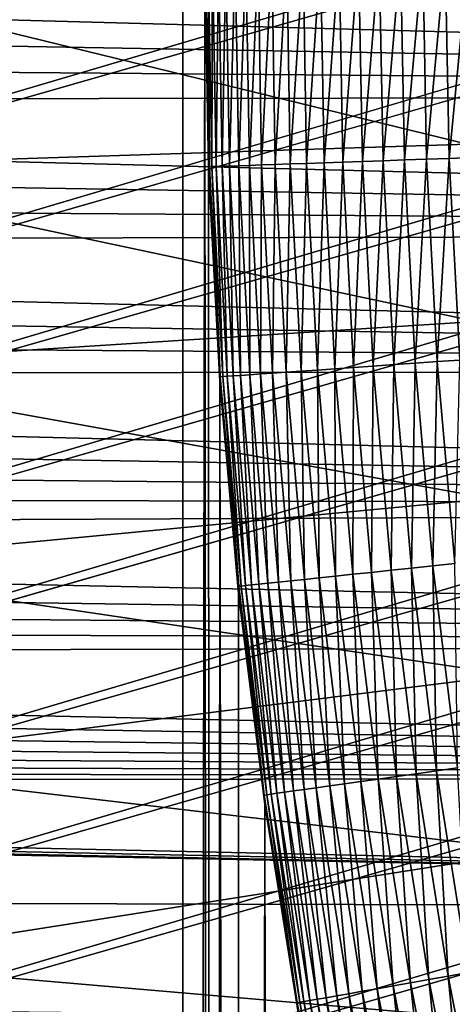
# Model space of a CAD drawing. Header units: millimetres. Extents: x -50 to 50, y -50 to 50.
# Tile 187 of 256: x -9.3 to -8.6, y -1.6 to -0.1. Entities that reach past the tile are written whole.
import ezdxf

# ---------------------------------------------------------------- set-up
doc = ezdxf.new("R2010")
doc.units = ezdxf.units.MM
doc.header["$LTSCALE"] = 65.185185
for name, color, linetype in [('1', 7, 'CONTINUOUS'), ('2', 7, 'CONTINUOUS'), ('24', 7, 'CONTINUOUS'), ('36', 7, 'CONTINUOUS'), ('5', 7, 'CONTINUOUS'), ('89', 7, 'CONTINUOUS')]:
    doc.layers.add(name, color=color, linetype=linetype)

msp = doc.modelspace()

# ---------------------------------------------------------------- linework, layer by layer
at = {"layer": '1', "color": 7, "linetype": 'Continuous', "true_color": 0xf5f5f5}
for points in [[(-12.75, 0), (-5.1859, -0.2065), (-12.7521, -0.0728), (-12.75, 0)], [(-5.19, 0), (-5.1859, -0.2065), (-12.75, 0), (-5.19, 0)], [(-12.7521, -0.0728), (-5.1859, -0.2065), (-12.7585, -0.1451), (-12.7521, -0.0728)], [(-12.7585, -0.1451), (-5.1859, -0.2065), (-12.769, -0.2171), (-12.7585, -0.1451)], [(-12.769, -0.2171), (-5.1736, -0.4124), (-12.7837, -0.2882), (-12.769, -0.2171)], [(-5.1859, -0.2065), (-5.1736, -0.4124), (-12.769, -0.2171), (-5.1859, -0.2065)], [(-12.7837, -0.2882), (-5.1736, -0.4124), (-12.8025, -0.3585), (-12.7837, -0.2882)], [(-12.8025, -0.3585), (-5.1736, -0.4124), (-12.8254, -0.4275), (-12.8025, -0.3585)], [(-5.1736, -0.4124), (-5.1531, -0.6178), (-12.8254, -0.4275), (-5.1736, -0.4124)], [(-12.8254, -0.4275), (-5.1531, -0.6178), (-12.8522, -0.4951), (-12.8254, -0.4275)], [(-12.8522, -0.4951), (-5.1531, -0.6178), (-12.883, -0.561), (-12.8522, -0.4951)], [(-12.883, -0.561), (-5.1531, -0.6178), (-12.9175, -0.625), (-12.883, -0.561)], [(-12.9175, -0.625), (-5.1245, -0.8222), (-12.9556, -0.6869), (-12.9175, -0.625)], [(-5.1531, -0.6178), (-5.1245, -0.8222), (-12.9175, -0.625), (-5.1531, -0.6178)], [(-12.9556, -0.6869), (-5.1245, -0.8222), (-12.9973, -0.7464), (-12.9556, -0.6869)], [(-12.9973, -0.7464), (-5.1245, -0.8222), (-13.0425, -0.8035), (-12.9973, -0.7464)], [(-13.0425, -0.8035), (-5.1245, -0.8222), (-13.0908, -0.8578), (-13.0425, -0.8035)], [(-5.1245, -0.8222), (-5.0877, -1.0253), (-13.0908, -0.8578), (-5.1245, -0.8222)], [(-13.0908, -0.8578), (-5.0877, -1.0253), (-13.1422, -0.9092), (-13.0908, -0.8578)], [(-13.1422, -0.9092), (-5.0877, -1.0253), (-13.1965, -0.9575), (-13.1422, -0.9092)], [(-13.1965, -0.9575), (-5.0877, -1.0253), (-13.2536, -1.0027), (-13.1965, -0.9575)], [(-13.2536, -1.0027), (-5.0877, -1.0253), (-13.3131, -1.0444), (-13.2536, -1.0027)], [(-5.0877, -1.0253), (-5.0429, -1.2268), (-13.3131, -1.0444), (-5.0877, -1.0253)], [(-13.3131, -1.0444), (-5.0429, -1.2268), (-13.375, -1.0825), (-13.3131, -1.0444)], [(-13.375, -1.0825), (-5.0429, -1.2268), (-13.439, -1.117), (-13.375, -1.0825)], [(-13.439, -1.117), (-5.0429, -1.2268), (-13.5049, -1.1478), (-13.439, -1.117)], [(-13.5049, -1.1478), (-5.0429, -1.2268), (-13.5725, -1.1746), (-13.5049, -1.1478)], [(-13.5725, -1.1746), (-5.0429, -1.2268), (-13.6415, -1.1975), (-13.5725, -1.1746)], [(-13.6415, -1.1975), (-5.0429, -1.2268), (-13.7118, -1.2163), (-13.6415, -1.1975)], [(-13.7118, -1.2163), (-5.0429, -1.2268), (-13.7829, -1.231), (-13.7118, -1.2163)], [(-13.7829, -1.231), (-4.9902, -1.4263), (-13.8549, -1.2415), (-13.7829, -1.231)], [(-5.0429, -1.2268), (-4.9902, -1.4263), (-13.7829, -1.231), (-5.0429, -1.2268)], [(-13.9273, -1.2479), (-4.9902, -1.4263), (-14, -1.25), (-13.9273, -1.2479)], [(-13.8549, -1.2415), (-4.9902, -1.4263), (-13.9273, -1.2479), (-13.8549, -1.2415)], [(-4.9902, -1.4263), (-29.2184, -1.3603), (-14, -1.25), (-4.9902, -1.4263)], [(-4.8611, -1.8183), (-29.2184, -1.3603), (-4.9295, -1.6236), (-4.8611, -1.8183)], [(-4.7849, -2.0101), (-29.2184, -1.3603), (-4.8611, -1.8183), (-4.7849, -2.0101)], [(-29.1788, -2.0398), (-29.2184, -1.3603), (-4.7849, -2.0101), (-29.1788, -2.0398)], [(-4.9295, -1.6236), (-29.2184, -1.3603), (-4.9902, -1.4263), (-4.9295, -1.6236)]]:
    msp.add_3dface(points, dxfattribs=at)
at = {"layer": '2', "color": 7, "linetype": 'Continuous', "true_color": 0xf5f5f5}
for points in [[(-9.0309, 27.8209, 4.3), (-9.6705, 27.6051, 4.3), (-9.0342, -21.9753, 4.3), (-9.0309, 27.8209, 4.3)], [(-9.0309, 27.8209, 4.3), (-9.0342, -21.9753, 4.3), (-9, 0, 4.3), (-9.0309, 27.8209, 4.3)], [(-9.2239, -21.4876, 4.3), (-9.6705, 27.6051, 4.3), (-9.3011, -21.3311, 4.3), (-9.2239, -21.4876, 4.3)], [(-9.1536, -21.6474, 4.3), (-9.6705, 27.6051, 4.3), (-9.2239, -21.4876, 4.3), (-9.1536, -21.6474, 4.3)], [(-9.0903, -21.81, 4.3), (-9.6705, 27.6051, 4.3), (-9.1536, -21.6474, 4.3), (-9.0903, -21.81, 4.3)], [(-9.0342, -21.9753, 4.3), (-9.6705, 27.6051, 4.3), (-9.0903, -21.81, 4.3), (-9.0342, -21.9753, 4.3)], [(-8.9854, -22.1428, 4.3), (-9, 0, 4.3), (-9.0342, -21.9753, 4.3), (-8.9854, -22.1428, 4.3)], [(-8.9944, -0.3178, 4.3), (-9, 0, 4.3), (-8.9854, -22.1428, 4.3), (-8.9944, -0.3178, 4.3)], [(-8.9776, -0.6348, 4.3), (-8.9944, -0.3178, 4.3), (-8.9854, -22.1428, 4.3), (-8.9776, -0.6348, 4.3)], [(-8.9439, -22.3123, 4.3), (-8.9776, -0.6348, 4.3), (-8.9854, -22.1428, 4.3), (-8.9439, -22.3123, 4.3)], [(-8.9496, -0.9513, 4.3), (-8.9776, -0.6348, 4.3), (-8.9439, -22.3123, 4.3), (-8.9496, -0.9513, 4.3)], [(-8.9104, -1.2665, 4.3), (-8.9496, -0.9513, 4.3), (-8.9439, -22.3123, 4.3), (-8.9104, -1.2665, 4.3)], [(-8.9099, -22.4835, 4.3), (-8.9104, -1.2665, 4.3), (-8.9439, -22.3123, 4.3), (-8.9099, -22.4835, 4.3)], [(-8.8602, -1.5802, 4.3), (-8.9104, -1.2665, 4.3), (-8.8643, -22.8295, 4.3), (-8.8602, -1.5802, 4.3)], [(-8.8643, -22.8295, 4.3), (-8.9104, -1.2665, 4.3), (-8.8833, -22.656, 4.3), (-8.8643, -22.8295, 4.3)], [(-8.8833, -22.656, 4.3), (-8.9104, -1.2665, 4.3), (-8.9099, -22.4835, 4.3), (-8.8833, -22.656, 4.3)]]:
    msp.add_3dface(points, dxfattribs=at)
at = {"layer": '24', "color": 7, "linetype": 'Continuous', "true_color": 0xf5f5f5}
for points in [[(-9, 0, 10.2), (-8.9944, -0.3176, 10.2), (-8.9987, 0, 10.2357), (-9, 0, 10.2)], [(-8.9932, -0.3141, 10.2357), (-8.9949, 0, 10.2712), (-8.9987, 0, 10.2357), (-8.9932, -0.3141, 10.2357)], [(-8.9944, -0.3176, 10.2), (-8.9932, -0.3141, 10.2357), (-8.9987, 0, 10.2357), (-8.9944, -0.3176, 10.2)], [(-8.9894, -0.3139, 10.2712), (-8.9949, 0, 10.2712), (-8.9932, -0.3141, 10.2357), (-8.9894, -0.3139, 10.2712)], [(-8.9894, -0.3139, 10.2712), (-8.9886, 0, 10.3064), (-8.9949, 0, 10.2712), (-8.9894, -0.3139, 10.2712)], [(-8.9831, -0.3137, 10.3064), (-8.9886, 0, 10.3064), (-8.9894, -0.3139, 10.2712), (-8.9831, -0.3137, 10.3064)], [(-8.9831, -0.3137, 10.3064), (-8.9797, 0, 10.341), (-8.9886, 0, 10.3064), (-8.9831, -0.3137, 10.3064)], [(-8.9742, -0.3134, 10.341), (-8.9797, 0, 10.341), (-8.9831, -0.3137, 10.3064), (-8.9742, -0.3134, 10.341)], [(-8.9742, -0.3134, 10.341), (-8.9684, 0, 10.3749), (-8.9797, 0, 10.341), (-8.9742, -0.3134, 10.341)], [(-8.963, -0.313, 10.3749), (-8.9684, 0, 10.3749), (-8.9742, -0.3134, 10.341), (-8.963, -0.313, 10.3749)], [(-8.963, -0.313, 10.3749), (-8.9547, 0, 10.4079), (-8.9684, 0, 10.3749), (-8.963, -0.313, 10.3749)], [(-8.9493, -0.3125, 10.4079), (-8.9547, 0, 10.4079), (-8.963, -0.313, 10.3749), (-8.9493, -0.3125, 10.4079)], [(-8.9493, -0.3125, 10.4079), (-8.9387, 0, 10.4398), (-8.9547, 0, 10.4079), (-8.9493, -0.3125, 10.4079)], [(-8.9333, -0.312, 10.4398), (-8.9387, 0, 10.4398), (-8.9493, -0.3125, 10.4079), (-8.9333, -0.312, 10.4398)], [(-8.9333, -0.312, 10.4398), (-8.9205, 0, 10.4705), (-8.9387, 0, 10.4398), (-8.9333, -0.312, 10.4398)], [(-8.9151, -0.3113, 10.4705), (-8.9205, 0, 10.4705), (-8.9333, -0.312, 10.4398), (-8.9151, -0.3113, 10.4705)], [(-8.9151, -0.3113, 10.4705), (-8.9001, 0, 10.4999), (-8.9205, 0, 10.4705), (-8.9151, -0.3113, 10.4705)], [(-8.8947, -0.3106, 10.4999), (-8.9001, 0, 10.4999), (-8.9151, -0.3113, 10.4705), (-8.8947, -0.3106, 10.4999)], [(-8.8947, -0.3106, 10.4999), (-8.8777, 0, 10.5277), (-8.9001, 0, 10.4999), (-8.8947, -0.3106, 10.4999)], [(-8.8723, -0.3098, 10.5277), (-8.8777, 0, 10.5277), (-8.8947, -0.3106, 10.4999), (-8.8723, -0.3098, 10.5277)], [(-8.8723, -0.3098, 10.5277), (-8.8533, 0, 10.5538), (-8.8777, 0, 10.5277), (-8.8723, -0.3098, 10.5277)], [(-8.8479, -0.309, 10.5538), (-8.8533, 0, 10.5538), (-8.8723, -0.3098, 10.5277), (-8.8479, -0.309, 10.5538)], [(-8.8533, 0, 10.5538), (-8.8479, -0.309, 10.5538), (-8.8274, 0, 10.5779), (-8.8533, 0, 10.5538)], [(-8.8218, -0.3081, 10.5781), (-8.8274, 0, 10.5779), (-8.8479, -0.309, 10.5538), (-8.8218, -0.3081, 10.5781)], [(-8.8274, 0, 10.5779), (-8.8218, -0.3081, 10.5781), (-8.7996, 0, 10.6003), (-8.8274, 0, 10.5779)], [(-8.7939, -0.3071, 10.6005), (-8.7996, 0, 10.6003), (-8.8218, -0.3081, 10.5781), (-8.7939, -0.3071, 10.6005)], [(-8.7996, 0, 10.6003), (-8.7939, -0.3071, 10.6005), (-8.7703, 0, 10.6206), (-8.7996, 0, 10.6003)], [(-8.7646, -0.3061, 10.6209), (-8.7703, 0, 10.6206), (-8.7939, -0.3071, 10.6005), (-8.7646, -0.3061, 10.6209)], [(-8.7703, 0, 10.6206), (-8.7646, -0.3061, 10.6209), (-8.7396, 0, 10.6388), (-8.7703, 0, 10.6206)], [(-8.7339, -0.305, 10.6391), (-8.7396, 0, 10.6388), (-8.7646, -0.3061, 10.6209), (-8.7339, -0.305, 10.6391)], [(-8.7396, 0, 10.6388), (-8.7339, -0.305, 10.6391), (-8.7077, 0, 10.6548), (-8.7396, 0, 10.6388)], [(-8.7019, -0.3039, 10.655), (-8.7077, 0, 10.6548), (-8.7339, -0.305, 10.6391), (-8.7019, -0.3039, 10.655)], [(-8.7077, 0, 10.6548), (-8.7019, -0.3039, 10.655), (-8.6747, 0, 10.6685), (-8.7077, 0, 10.6548)], [(-8.6689, -0.3027, 10.6687), (-8.6747, 0, 10.6685), (-8.7019, -0.3039, 10.655), (-8.6689, -0.3027, 10.6687)], [(-8.6747, 0, 10.6685), (-8.6689, -0.3027, 10.6687), (-8.6409, 0, 10.6797), (-8.6747, 0, 10.6685)], [(-8.635, -0.3015, 10.6799), (-8.6409, 0, 10.6797), (-8.6689, -0.3027, 10.6687), (-8.635, -0.3015, 10.6799)], [(-8.6409, 0, 10.6797), (-8.635, -0.3015, 10.6799), (-8.6063, 0, 10.6886), (-8.6409, 0, 10.6797)], [(-8.6004, -0.3003, 10.6887), (-8.6063, 0, 10.6886), (-8.635, -0.3015, 10.6799), (-8.6004, -0.3003, 10.6887)], [(-8.8317, -0.6176, 10.5538), (-8.8218, -0.3081, 10.5781), (-8.8479, -0.309, 10.5538), (-8.8317, -0.6176, 10.5538)], [(-8.8056, -0.6157, 10.5781), (-8.8218, -0.3081, 10.5781), (-8.8317, -0.6176, 10.5538), (-8.8056, -0.6157, 10.5781)], [(-8.8056, -0.6157, 10.5781), (-8.7939, -0.3071, 10.6005), (-8.8218, -0.3081, 10.5781), (-8.8056, -0.6157, 10.5781)], [(-8.7779, -0.6138, 10.6005), (-8.7939, -0.3071, 10.6005), (-8.8056, -0.6157, 10.5781), (-8.7779, -0.6138, 10.6005)], [(-8.7779, -0.6138, 10.6005), (-8.7646, -0.3061, 10.6209), (-8.7939, -0.3071, 10.6005), (-8.7779, -0.6138, 10.6005)], [(-8.7486, -0.6118, 10.6209), (-8.7646, -0.3061, 10.6209), (-8.7779, -0.6138, 10.6005), (-8.7486, -0.6118, 10.6209)], [(-8.7486, -0.6118, 10.6209), (-8.7339, -0.305, 10.6391), (-8.7646, -0.3061, 10.6209), (-8.7486, -0.6118, 10.6209)], [(-8.7179, -0.6096, 10.6391), (-8.7339, -0.305, 10.6391), (-8.7486, -0.6118, 10.6209), (-8.7179, -0.6096, 10.6391)], [(-8.7179, -0.6096, 10.6391), (-8.7019, -0.3039, 10.655), (-8.7339, -0.305, 10.6391), (-8.7179, -0.6096, 10.6391)], [(-8.686, -0.6074, 10.655), (-8.7019, -0.3039, 10.655), (-8.7179, -0.6096, 10.6391), (-8.686, -0.6074, 10.655)], [(-8.686, -0.6074, 10.655), (-8.6689, -0.3027, 10.6687), (-8.7019, -0.3039, 10.655), (-8.686, -0.6074, 10.655)], [(-8.6531, -0.6051, 10.6687), (-8.6689, -0.3027, 10.6687), (-8.686, -0.6074, 10.655), (-8.6531, -0.6051, 10.6687)], [(-8.6531, -0.6051, 10.6687), (-8.635, -0.3015, 10.6799), (-8.6689, -0.3027, 10.6687), (-8.6531, -0.6051, 10.6687)], [(-8.6192, -0.6027, 10.6799), (-8.635, -0.3015, 10.6799), (-8.6531, -0.6051, 10.6687), (-8.6192, -0.6027, 10.6799)], [(-8.6192, -0.6027, 10.6799), (-8.6004, -0.3003, 10.6887), (-8.635, -0.3015, 10.6799), (-8.6192, -0.6027, 10.6799)], [(-8.9944, -0.3176, 10.2), (-8.9768, -0.6277, 10.2357), (-8.9932, -0.3141, 10.2357), (-8.9944, -0.3176, 10.2)], [(-8.9944, -0.3176, 10.2), (-8.9776, -0.6349, 10.2), (-8.9768, -0.6277, 10.2357), (-8.9944, -0.3176, 10.2)], [(-8.9768, -0.6277, 10.2357), (-8.9894, -0.3139, 10.2712), (-8.9932, -0.3141, 10.2357), (-8.9768, -0.6277, 10.2357)], [(-8.973, -0.6275, 10.2712), (-8.9831, -0.3137, 10.3064), (-8.9894, -0.3139, 10.2712), (-8.973, -0.6275, 10.2712)], [(-8.973, -0.6275, 10.2712), (-8.9894, -0.3139, 10.2712), (-8.9768, -0.6277, 10.2357), (-8.973, -0.6275, 10.2712)], [(-8.9667, -0.627, 10.3064), (-8.9742, -0.3134, 10.341), (-8.9831, -0.3137, 10.3064), (-8.9667, -0.627, 10.3064)], [(-8.9667, -0.627, 10.3064), (-8.9831, -0.3137, 10.3064), (-8.973, -0.6275, 10.2712), (-8.9667, -0.627, 10.3064)], [(-8.9578, -0.6264, 10.341), (-8.963, -0.313, 10.3749), (-8.9742, -0.3134, 10.341), (-8.9578, -0.6264, 10.341)], [(-8.9578, -0.6264, 10.341), (-8.9742, -0.3134, 10.341), (-8.9667, -0.627, 10.3064), (-8.9578, -0.6264, 10.341)], [(-8.9466, -0.6256, 10.3749), (-8.9493, -0.3125, 10.4079), (-8.963, -0.313, 10.3749), (-8.9466, -0.6256, 10.3749)], [(-8.9466, -0.6256, 10.3749), (-8.963, -0.313, 10.3749), (-8.9578, -0.6264, 10.341), (-8.9466, -0.6256, 10.3749)], [(-8.9329, -0.6247, 10.4079), (-8.9333, -0.312, 10.4398), (-8.9493, -0.3125, 10.4079), (-8.9329, -0.6247, 10.4079)], [(-8.9329, -0.6247, 10.4079), (-8.9493, -0.3125, 10.4079), (-8.9466, -0.6256, 10.3749), (-8.9329, -0.6247, 10.4079)], [(-8.917, -0.6235, 10.4398), (-8.9151, -0.3113, 10.4705), (-8.9333, -0.312, 10.4398), (-8.917, -0.6235, 10.4398)], [(-8.917, -0.6235, 10.4398), (-8.9333, -0.312, 10.4398), (-8.9329, -0.6247, 10.4079), (-8.917, -0.6235, 10.4398)], [(-8.8988, -0.6223, 10.4705), (-8.9151, -0.3113, 10.4705), (-8.917, -0.6235, 10.4398), (-8.8988, -0.6223, 10.4705)], [(-8.8988, -0.6223, 10.4705), (-8.8947, -0.3106, 10.4999), (-8.9151, -0.3113, 10.4705), (-8.8988, -0.6223, 10.4705)], [(-8.8784, -0.6208, 10.4999), (-8.8947, -0.3106, 10.4999), (-8.8988, -0.6223, 10.4705), (-8.8784, -0.6208, 10.4999)], [(-8.8784, -0.6208, 10.4999), (-8.8723, -0.3098, 10.5277), (-8.8947, -0.3106, 10.4999), (-8.8784, -0.6208, 10.4999)], [(-8.856, -0.6193, 10.5277), (-8.8723, -0.3098, 10.5277), (-8.8784, -0.6208, 10.4999), (-8.856, -0.6193, 10.5277)], [(-8.856, -0.6193, 10.5277), (-8.8479, -0.309, 10.5538), (-8.8723, -0.3098, 10.5277), (-8.856, -0.6193, 10.5277)], [(-8.8317, -0.6176, 10.5538), (-8.8479, -0.309, 10.5538), (-8.856, -0.6193, 10.5277), (-8.8317, -0.6176, 10.5538)], [(-8.6267, -0.9067, 10.6687), (-8.6192, -0.6027, 10.6799), (-8.6531, -0.6051, 10.6687), (-8.6267, -0.9067, 10.6687)], [(-8.829, -0.928, 10.5277), (-8.8317, -0.6176, 10.5538), (-8.856, -0.6193, 10.5277), (-8.829, -0.928, 10.5277)], [(-8.8048, -0.9254, 10.5538), (-8.8056, -0.6157, 10.5781), (-8.8317, -0.6176, 10.5538), (-8.8048, -0.9254, 10.5538)], [(-8.8048, -0.9254, 10.5538), (-8.8317, -0.6176, 10.5538), (-8.829, -0.928, 10.5277), (-8.8048, -0.9254, 10.5538)], [(-8.7788, -0.9227, 10.5781), (-8.7779, -0.6138, 10.6005), (-8.8056, -0.6157, 10.5781), (-8.7788, -0.9227, 10.5781)], [(-8.7788, -0.9227, 10.5781), (-8.8056, -0.6157, 10.5781), (-8.8048, -0.9254, 10.5538), (-8.7788, -0.9227, 10.5781)], [(-8.7511, -0.9198, 10.6005), (-8.7779, -0.6138, 10.6005), (-8.7788, -0.9227, 10.5781), (-8.7511, -0.9198, 10.6005)], [(-8.7511, -0.9198, 10.6005), (-8.7486, -0.6118, 10.6209), (-8.7779, -0.6138, 10.6005), (-8.7511, -0.9198, 10.6005)], [(-8.7219, -0.9167, 10.6209), (-8.7486, -0.6118, 10.6209), (-8.7511, -0.9198, 10.6005), (-8.7219, -0.9167, 10.6209)], [(-8.7219, -0.9167, 10.6209), (-8.7179, -0.6096, 10.6391), (-8.7486, -0.6118, 10.6209), (-8.7219, -0.9167, 10.6209)], [(-8.6913, -0.9135, 10.6391), (-8.7179, -0.6096, 10.6391), (-8.7219, -0.9167, 10.6209), (-8.6913, -0.9135, 10.6391)], [(-8.6913, -0.9135, 10.6391), (-8.686, -0.6074, 10.655), (-8.7179, -0.6096, 10.6391), (-8.6913, -0.9135, 10.6391)], [(-8.6595, -0.9102, 10.655), (-8.686, -0.6074, 10.655), (-8.6913, -0.9135, 10.6391), (-8.6595, -0.9102, 10.655)], [(-8.6595, -0.9102, 10.655), (-8.6531, -0.6051, 10.6687), (-8.686, -0.6074, 10.655), (-8.6595, -0.9102, 10.655)], [(-8.6267, -0.9067, 10.6687), (-8.6531, -0.6051, 10.6687), (-8.6595, -0.9102, 10.655), (-8.6267, -0.9067, 10.6687)], [(-8.9776, -0.6349, 10.2), (-8.9494, -0.9406, 10.2357), (-8.9768, -0.6277, 10.2357), (-8.9776, -0.6349, 10.2)], [(-8.9494, -0.9406, 10.2357), (-8.973, -0.6275, 10.2712), (-8.9768, -0.6277, 10.2357), (-8.9494, -0.9406, 10.2357)], [(-8.9456, -0.9402, 10.2712), (-8.9667, -0.627, 10.3064), (-8.973, -0.6275, 10.2712), (-8.9456, -0.9402, 10.2712)], [(-8.9456, -0.9402, 10.2712), (-8.973, -0.6275, 10.2712), (-8.9494, -0.9406, 10.2357), (-8.9456, -0.9402, 10.2712)], [(-8.9393, -0.9396, 10.3064), (-8.9578, -0.6264, 10.341), (-8.9667, -0.627, 10.3064), (-8.9393, -0.9396, 10.3064)], [(-8.9393, -0.9396, 10.3064), (-8.9667, -0.627, 10.3064), (-8.9456, -0.9402, 10.2712), (-8.9393, -0.9396, 10.3064)], [(-8.9305, -0.9386, 10.341), (-8.9466, -0.6256, 10.3749), (-8.9578, -0.6264, 10.341), (-8.9305, -0.9386, 10.341)], [(-8.9305, -0.9386, 10.341), (-8.9578, -0.6264, 10.341), (-8.9393, -0.9396, 10.3064), (-8.9305, -0.9386, 10.341)], [(-8.9193, -0.9375, 10.3749), (-8.9329, -0.6247, 10.4079), (-8.9466, -0.6256, 10.3749), (-8.9193, -0.9375, 10.3749)], [(-8.9193, -0.9375, 10.3749), (-8.9466, -0.6256, 10.3749), (-8.9305, -0.9386, 10.341), (-8.9193, -0.9375, 10.3749)], [(-8.9057, -0.936, 10.4079), (-8.917, -0.6235, 10.4398), (-8.9329, -0.6247, 10.4079), (-8.9057, -0.936, 10.4079)], [(-8.9057, -0.936, 10.4079), (-8.9329, -0.6247, 10.4079), (-8.9193, -0.9375, 10.3749), (-8.9057, -0.936, 10.4079)], [(-8.8898, -0.9344, 10.4398), (-8.8988, -0.6223, 10.4705), (-8.917, -0.6235, 10.4398), (-8.8898, -0.9344, 10.4398)], [(-8.8898, -0.9344, 10.4398), (-8.917, -0.6235, 10.4398), (-8.9057, -0.936, 10.4079), (-8.8898, -0.9344, 10.4398)], [(-8.8716, -0.9324, 10.4705), (-8.8784, -0.6208, 10.4999), (-8.8988, -0.6223, 10.4705), (-8.8716, -0.9324, 10.4705)], [(-8.8716, -0.9324, 10.4705), (-8.8988, -0.6223, 10.4705), (-8.8898, -0.9344, 10.4398), (-8.8716, -0.9324, 10.4705)], [(-8.8513, -0.9303, 10.4999), (-8.856, -0.6193, 10.5277), (-8.8784, -0.6208, 10.4999), (-8.8513, -0.9303, 10.4999)], [(-8.8513, -0.9303, 10.4999), (-8.8784, -0.6208, 10.4999), (-8.8716, -0.9324, 10.4705), (-8.8513, -0.9303, 10.4999)], [(-8.829, -0.928, 10.5277), (-8.856, -0.6193, 10.5277), (-8.8513, -0.9303, 10.4999), (-8.829, -0.928, 10.5277)], [(-8.9776, -0.6349, 10.2), (-8.9496, -0.9513, 10.2), (-8.9494, -0.9406, 10.2357), (-8.9776, -0.6349, 10.2)], [(-8.6541, -1.2163, 10.6391), (-8.6595, -0.9102, 10.655), (-8.6913, -0.9135, 10.6391), (-8.6541, -1.2163, 10.6391)], [(-8.6225, -1.2118, 10.655), (-8.6267, -0.9067, 10.6687), (-8.6595, -0.9102, 10.655), (-8.6225, -1.2118, 10.655)], [(-8.6225, -1.2118, 10.655), (-8.6595, -0.9102, 10.655), (-8.6541, -1.2163, 10.6391), (-8.6225, -1.2118, 10.655)], [(-8.7913, -1.2355, 10.5277), (-8.8048, -0.9254, 10.5538), (-8.829, -0.928, 10.5277), (-8.7913, -1.2355, 10.5277)], [(-8.7671, -1.2321, 10.5538), (-8.7788, -0.9227, 10.5781), (-8.8048, -0.9254, 10.5538), (-8.7671, -1.2321, 10.5538)], [(-8.7671, -1.2321, 10.5538), (-8.8048, -0.9254, 10.5538), (-8.7913, -1.2355, 10.5277), (-8.7671, -1.2321, 10.5538)], [(-8.7412, -1.2285, 10.5781), (-8.7511, -0.9198, 10.6005), (-8.7788, -0.9227, 10.5781), (-8.7412, -1.2285, 10.5781)], [(-8.7412, -1.2285, 10.5781), (-8.7788, -0.9227, 10.5781), (-8.7671, -1.2321, 10.5538), (-8.7412, -1.2285, 10.5781)], [(-8.7137, -1.2246, 10.6005), (-8.7219, -0.9167, 10.6209), (-8.7511, -0.9198, 10.6005), (-8.7137, -1.2246, 10.6005)], [(-8.7137, -1.2246, 10.6005), (-8.7511, -0.9198, 10.6005), (-8.7412, -1.2285, 10.5781), (-8.7137, -1.2246, 10.6005)], [(-8.6846, -1.2205, 10.6209), (-8.6913, -0.9135, 10.6391), (-8.7219, -0.9167, 10.6209), (-8.6846, -1.2205, 10.6209)], [(-8.6846, -1.2205, 10.6209), (-8.7219, -0.9167, 10.6209), (-8.7137, -1.2246, 10.6005), (-8.6846, -1.2205, 10.6209)], [(-8.6541, -1.2163, 10.6391), (-8.6913, -0.9135, 10.6391), (-8.6846, -1.2205, 10.6209), (-8.6541, -1.2163, 10.6391)], [(-8.9496, -0.9513, 10.2), (-8.9112, -1.2524, 10.2357), (-8.9494, -0.9406, 10.2357), (-8.9496, -0.9513, 10.2)], [(-8.9112, -1.2524, 10.2357), (-8.9456, -0.9402, 10.2712), (-8.9494, -0.9406, 10.2357), (-8.9112, -1.2524, 10.2357)], [(-8.9074, -1.2518, 10.2712), (-8.9393, -0.9396, 10.3064), (-8.9456, -0.9402, 10.2712), (-8.9074, -1.2518, 10.2712)], [(-8.9074, -1.2518, 10.2712), (-8.9456, -0.9402, 10.2712), (-8.9112, -1.2524, 10.2357), (-8.9074, -1.2518, 10.2712)], [(-8.9011, -1.251, 10.3064), (-8.9305, -0.9386, 10.341), (-8.9393, -0.9396, 10.3064), (-8.9011, -1.251, 10.3064)], [(-8.9011, -1.251, 10.3064), (-8.9393, -0.9396, 10.3064), (-8.9074, -1.2518, 10.2712), (-8.9011, -1.251, 10.3064)], [(-8.8923, -1.2497, 10.341), (-8.9193, -0.9375, 10.3749), (-8.9305, -0.9386, 10.341), (-8.8923, -1.2497, 10.341)], [(-8.8923, -1.2497, 10.341), (-8.9305, -0.9386, 10.341), (-8.9011, -1.251, 10.3064), (-8.8923, -1.2497, 10.341)], [(-8.8811, -1.2482, 10.3749), (-8.9057, -0.936, 10.4079), (-8.9193, -0.9375, 10.3749), (-8.8811, -1.2482, 10.3749)], [(-8.8811, -1.2482, 10.3749), (-8.9193, -0.9375, 10.3749), (-8.8923, -1.2497, 10.341), (-8.8811, -1.2482, 10.3749)], [(-8.8676, -1.2463, 10.4079), (-8.8898, -0.9344, 10.4398), (-8.9057, -0.936, 10.4079), (-8.8676, -1.2463, 10.4079)], [(-8.8676, -1.2463, 10.4079), (-8.9057, -0.936, 10.4079), (-8.8811, -1.2482, 10.3749), (-8.8676, -1.2463, 10.4079)], [(-8.8517, -1.244, 10.4398), (-8.8716, -0.9324, 10.4705), (-8.8898, -0.9344, 10.4398), (-8.8517, -1.244, 10.4398)], [(-8.8517, -1.244, 10.4398), (-8.8898, -0.9344, 10.4398), (-8.8676, -1.2463, 10.4079), (-8.8517, -1.244, 10.4398)], [(-8.8337, -1.2415, 10.4705), (-8.8513, -0.9303, 10.4999), (-8.8716, -0.9324, 10.4705), (-8.8337, -1.2415, 10.4705)], [(-8.8337, -1.2415, 10.4705), (-8.8716, -0.9324, 10.4705), (-8.8517, -1.244, 10.4398), (-8.8337, -1.2415, 10.4705)], [(-8.8135, -1.2387, 10.4999), (-8.829, -0.928, 10.5277), (-8.8513, -0.9303, 10.4999), (-8.8135, -1.2387, 10.4999)], [(-8.8135, -1.2387, 10.4999), (-8.8513, -0.9303, 10.4999), (-8.8337, -1.2415, 10.4705), (-8.8135, -1.2387, 10.4999)], [(-8.7913, -1.2355, 10.5277), (-8.829, -0.928, 10.5277), (-8.8135, -1.2387, 10.4999), (-8.7913, -1.2355, 10.5277)], [(-8.9496, -0.9513, 10.2), (-8.9104, -1.2665, 10.2), (-8.9112, -1.2524, 10.2357), (-8.9496, -0.9513, 10.2)], [(-8.6367, -1.5229, 10.6209), (-8.6541, -1.2163, 10.6391), (-8.6846, -1.2205, 10.6209), (-8.6367, -1.5229, 10.6209)], [(-8.6064, -1.5175, 10.6391), (-8.6225, -1.2118, 10.655), (-8.6541, -1.2163, 10.6391), (-8.6064, -1.5175, 10.6391)], [(-8.6064, -1.5175, 10.6391), (-8.6541, -1.2163, 10.6391), (-8.6367, -1.5229, 10.6209), (-8.6064, -1.5175, 10.6391)], [(-8.7428, -1.5416, 10.5277), (-8.7671, -1.2321, 10.5538), (-8.7913, -1.2355, 10.5277), (-8.7428, -1.5416, 10.5277)], [(-8.7188, -1.5374, 10.5538), (-8.7412, -1.2285, 10.5781), (-8.7671, -1.2321, 10.5538), (-8.7188, -1.5374, 10.5538)], [(-8.7188, -1.5374, 10.5538), (-8.7671, -1.2321, 10.5538), (-8.7428, -1.5416, 10.5277), (-8.7188, -1.5374, 10.5538)], [(-8.693, -1.5328, 10.5781), (-8.7137, -1.2246, 10.6005), (-8.7412, -1.2285, 10.5781), (-8.693, -1.5328, 10.5781)], [(-8.693, -1.5328, 10.5781), (-8.7412, -1.2285, 10.5781), (-8.7188, -1.5374, 10.5538), (-8.693, -1.5328, 10.5781)], [(-8.6656, -1.528, 10.6005), (-8.6846, -1.2205, 10.6209), (-8.7137, -1.2246, 10.6005), (-8.6656, -1.528, 10.6005)], [(-8.6656, -1.528, 10.6005), (-8.7137, -1.2246, 10.6005), (-8.693, -1.5328, 10.5781), (-8.6656, -1.528, 10.6005)], [(-8.6367, -1.5229, 10.6209), (-8.6846, -1.2205, 10.6209), (-8.6656, -1.528, 10.6005), (-8.6367, -1.5229, 10.6209)], [(-8.852, -1.5608, 10.3064), (-8.8923, -1.2497, 10.341), (-8.9011, -1.251, 10.3064), (-8.852, -1.5608, 10.3064)], [(-8.8433, -1.5593, 10.341), (-8.8811, -1.2482, 10.3749), (-8.8923, -1.2497, 10.341), (-8.8433, -1.5593, 10.341)], [(-8.8433, -1.5593, 10.341), (-8.8923, -1.2497, 10.341), (-8.852, -1.5608, 10.3064), (-8.8433, -1.5593, 10.341)], [(-8.8322, -1.5574, 10.3749), (-8.8676, -1.2463, 10.4079), (-8.8811, -1.2482, 10.3749), (-8.8322, -1.5574, 10.3749)], [(-8.8322, -1.5574, 10.3749), (-8.8811, -1.2482, 10.3749), (-8.8433, -1.5593, 10.341), (-8.8322, -1.5574, 10.3749)], [(-8.8187, -1.555, 10.4079), (-8.8517, -1.244, 10.4398), (-8.8676, -1.2463, 10.4079), (-8.8187, -1.555, 10.4079)], [(-8.8187, -1.555, 10.4079), (-8.8676, -1.2463, 10.4079), (-8.8322, -1.5574, 10.3749), (-8.8187, -1.555, 10.4079)], [(-8.8029, -1.5522, 10.4398), (-8.8337, -1.2415, 10.4705), (-8.8517, -1.244, 10.4398), (-8.8029, -1.5522, 10.4398)], [(-8.8029, -1.5522, 10.4398), (-8.8517, -1.244, 10.4398), (-8.8187, -1.555, 10.4079), (-8.8029, -1.5522, 10.4398)], [(-8.785, -1.549, 10.4705), (-8.8135, -1.2387, 10.4999), (-8.8337, -1.2415, 10.4705), (-8.785, -1.549, 10.4705)], [(-8.785, -1.549, 10.4705), (-8.8337, -1.2415, 10.4705), (-8.8029, -1.5522, 10.4398), (-8.785, -1.549, 10.4705)], [(-8.7649, -1.5455, 10.4999), (-8.7913, -1.2355, 10.5277), (-8.8135, -1.2387, 10.4999), (-8.7649, -1.5455, 10.4999)], [(-8.7649, -1.5455, 10.4999), (-8.8135, -1.2387, 10.4999), (-8.785, -1.549, 10.4705), (-8.7649, -1.5455, 10.4999)], [(-8.7428, -1.5416, 10.5277), (-8.7913, -1.2355, 10.5277), (-8.7649, -1.5455, 10.4999), (-8.7428, -1.5416, 10.5277)], [(-8.862, -1.5626, 10.2357), (-8.9074, -1.2518, 10.2712), (-8.9112, -1.2524, 10.2357), (-8.862, -1.5626, 10.2357)], [(-8.9104, -1.2665, 10.2), (-8.862, -1.5626, 10.2357), (-8.9112, -1.2524, 10.2357), (-8.9104, -1.2665, 10.2)], [(-8.8583, -1.5619, 10.2712), (-8.9011, -1.251, 10.3064), (-8.9074, -1.2518, 10.2712), (-8.8583, -1.5619, 10.2712)], [(-8.8583, -1.5619, 10.2712), (-8.9074, -1.2518, 10.2712), (-8.862, -1.5626, 10.2357), (-8.8583, -1.5619, 10.2712)], [(-8.852, -1.5608, 10.3064), (-8.9011, -1.251, 10.3064), (-8.8583, -1.5619, 10.2712), (-8.852, -1.5608, 10.3064)], [(-8.9104, -1.2665, 10.2), (-8.8602, -1.5802, 10.2), (-8.862, -1.5626, 10.2357), (-8.9104, -1.2665, 10.2)], [(-8.6342, -1.8353, 10.5781), (-8.6656, -1.528, 10.6005), (-8.693, -1.5328, 10.5781), (-8.6342, -1.8353, 10.5781)], [(-8.607, -1.8295, 10.6005), (-8.6367, -1.5229, 10.6209), (-8.6656, -1.528, 10.6005), (-8.607, -1.8295, 10.6005)], [(-8.607, -1.8295, 10.6005), (-8.6656, -1.528, 10.6005), (-8.6342, -1.8353, 10.5781), (-8.607, -1.8295, 10.6005)], [(-8.5783, -1.8234, 10.6209), (-8.6064, -1.5175, 10.6391), (-8.6367, -1.5229, 10.6209), (-8.5783, -1.8234, 10.6209)], [(-8.5783, -1.8234, 10.6209), (-8.6367, -1.5229, 10.6209), (-8.607, -1.8295, 10.6005), (-8.5783, -1.8234, 10.6209)], [(-8.7056, -1.8504, 10.4999), (-8.7428, -1.5416, 10.5277), (-8.7649, -1.5455, 10.4999), (-8.7056, -1.8504, 10.4999)], [(-8.6837, -1.8458, 10.5277), (-8.7188, -1.5374, 10.5538), (-8.7428, -1.5416, 10.5277), (-8.6837, -1.8458, 10.5277)], [(-8.6837, -1.8458, 10.5277), (-8.7428, -1.5416, 10.5277), (-8.7056, -1.8504, 10.4999), (-8.6837, -1.8458, 10.5277)], [(-8.6598, -1.8407, 10.5538), (-8.693, -1.5328, 10.5781), (-8.7188, -1.5374, 10.5538), (-8.6598, -1.8407, 10.5538)], [(-8.6598, -1.8407, 10.5538), (-8.7188, -1.5374, 10.5538), (-8.6837, -1.8458, 10.5277), (-8.6598, -1.8407, 10.5538)], [(-8.6342, -1.8353, 10.5781), (-8.693, -1.5328, 10.5781), (-8.6598, -1.8407, 10.5538), (-8.6342, -1.8353, 10.5781)], [(-8.7835, -1.867, 10.341), (-8.8322, -1.5574, 10.3749), (-8.8433, -1.5593, 10.341), (-8.7835, -1.867, 10.341)], [(-8.7724, -1.8646, 10.3749), (-8.8187, -1.555, 10.4079), (-8.8322, -1.5574, 10.3749), (-8.7724, -1.8646, 10.3749)], [(-8.7724, -1.8646, 10.3749), (-8.8322, -1.5574, 10.3749), (-8.7835, -1.867, 10.341), (-8.7724, -1.8646, 10.3749)], [(-8.7591, -1.8618, 10.4079), (-8.8029, -1.5522, 10.4398), (-8.8187, -1.555, 10.4079), (-8.7591, -1.8618, 10.4079)], [(-8.7591, -1.8618, 10.4079), (-8.8187, -1.555, 10.4079), (-8.7724, -1.8646, 10.3749), (-8.7591, -1.8618, 10.4079)], [(-8.7434, -1.8585, 10.4398), (-8.785, -1.549, 10.4705), (-8.8029, -1.5522, 10.4398), (-8.7434, -1.8585, 10.4398)], [(-8.7434, -1.8585, 10.4398), (-8.8029, -1.5522, 10.4398), (-8.7591, -1.8618, 10.4079), (-8.7434, -1.8585, 10.4398)], [(-8.7256, -1.8547, 10.4705), (-8.7649, -1.5455, 10.4999), (-8.785, -1.549, 10.4705), (-8.7256, -1.8547, 10.4705)], [(-8.7256, -1.8547, 10.4705), (-8.785, -1.549, 10.4705), (-8.7434, -1.8585, 10.4398), (-8.7256, -1.8547, 10.4705)], [(-8.7056, -1.8504, 10.4999), (-8.7649, -1.5455, 10.4999), (-8.7256, -1.8547, 10.4705), (-8.7056, -1.8504, 10.4999)], [(-8.8021, -1.8709, 10.2357), (-8.8583, -1.5619, 10.2712), (-8.862, -1.5626, 10.2357), (-8.8021, -1.8709, 10.2357)], [(-8.8602, -1.5802, 10.2), (-8.8021, -1.8709, 10.2357), (-8.862, -1.5626, 10.2357), (-8.8602, -1.5802, 10.2)], [(-8.7983, -1.8701, 10.2712), (-8.852, -1.5608, 10.3064), (-8.8583, -1.5619, 10.2712), (-8.7983, -1.8701, 10.2712)], [(-8.7983, -1.8701, 10.2712), (-8.8583, -1.5619, 10.2712), (-8.8021, -1.8709, 10.2357), (-8.7983, -1.8701, 10.2712)], [(-8.7921, -1.8688, 10.3064), (-8.8433, -1.5593, 10.341), (-8.852, -1.5608, 10.3064), (-8.7921, -1.8688, 10.3064)], [(-8.7921, -1.8688, 10.3064), (-8.852, -1.5608, 10.3064), (-8.7983, -1.8701, 10.2712), (-8.7921, -1.8688, 10.3064)], [(-8.7835, -1.867, 10.341), (-8.8433, -1.5593, 10.341), (-8.7921, -1.8688, 10.3064), (-8.7835, -1.867, 10.341)]]:
    msp.add_3dface(points, dxfattribs=at)
at = {"layer": '36', "color": 15, "linetype": 'Continuous', "true_color": 0xaf503c}
for points in [[(-8.6076, -0.2803, -17.0461), (-9.6829, -0.0173, -16.9151), (-8.6122, -0.0151, -17.0461), (-8.6076, -0.2803, -17.0461)], [(-9.6777, -0.3154, -16.9151), (-9.6829, -0.0173, -16.9151), (-8.6076, -0.2803, -17.0461), (-9.6777, -0.3154, -16.9151)], [(-8.5948, -0.5451, -17.0461), (-9.6777, -0.3154, -16.9151), (-8.6076, -0.2803, -17.0461), (-8.5948, -0.5451, -17.0461)], [(-9.6633, -0.6132, -16.9151), (-9.6777, -0.3154, -16.9151), (-8.5948, -0.5451, -17.0461), (-9.6633, -0.6132, -16.9151)], [(-8.5739, -0.8095, -17.0461), (-9.6633, -0.6132, -16.9151), (-8.5948, -0.5451, -17.0461), (-8.5739, -0.8095, -17.0461)], [(-9.6398, -0.9104, -16.9151), (-9.6633, -0.6132, -16.9151), (-8.5739, -0.8095, -17.0461), (-9.6398, -0.9104, -16.9151)], [(-8.5448, -1.073, -17.0461), (-9.6398, -0.9104, -16.9151), (-8.5739, -0.8095, -17.0461), (-8.5448, -1.073, -17.0461)], [(-9.6071, -1.2068, -16.9151), (-9.6398, -0.9104, -16.9151), (-8.5448, -1.073, -17.0461), (-9.6071, -1.2068, -16.9151)], [(-8.5076, -1.3356, -17.0461), (-9.6071, -1.2068, -16.9151), (-8.5448, -1.073, -17.0461), (-8.5076, -1.3356, -17.0461)], [(-9.5653, -1.502, -16.9151), (-9.6071, -1.2068, -16.9151), (-8.5076, -1.3356, -17.0461), (-9.5653, -1.502, -16.9151)], [(-8.4624, -1.5969, -17.0461), (-9.5653, -1.502, -16.9151), (-8.5076, -1.3356, -17.0461), (-8.4624, -1.5969, -17.0461)], [(-9.5144, -1.7958, -16.9151), (-9.5653, -1.502, -16.9151), (-8.4624, -1.5969, -17.0461), (-9.5144, -1.7958, -16.9151)]]:
    msp.add_3dface(points, dxfattribs=at)
at = {"layer": '5', "color": 7, "linetype": 'Continuous', "true_color": 0xf5f5f5}
for points in [[(-9, 0, 10.2), (-8.9944, -0.3178, 4.3), (-8.9944, -0.3176, 10.2), (-9, 0, 10.2)], [(-9, 0, 4.3), (-8.9944, -0.3178, 4.3), (-9, 0, 10.2), (-9, 0, 4.3)], [(-8.9944, -0.3176, 10.2), (-8.9776, -0.6348, 4.3), (-8.9776, -0.6349, 10.2), (-8.9944, -0.3176, 10.2)], [(-8.9944, -0.3178, 4.3), (-8.9776, -0.6348, 4.3), (-8.9944, -0.3176, 10.2), (-8.9944, -0.3178, 4.3)], [(-8.9776, -0.6348, 4.3), (-8.9496, -0.9513, 4.3), (-8.9776, -0.6349, 10.2), (-8.9776, -0.6348, 4.3)], [(-8.9776, -0.6349, 10.2), (-8.9496, -0.9513, 4.3), (-8.9496, -0.9513, 10.2), (-8.9776, -0.6349, 10.2)], [(-8.9496, -0.9513, 10.2), (-8.9104, -1.2665, 4.3), (-8.9104, -1.2665, 10.2), (-8.9496, -0.9513, 10.2)], [(-8.9496, -0.9513, 4.3), (-8.9104, -1.2665, 4.3), (-8.9496, -0.9513, 10.2), (-8.9496, -0.9513, 4.3)], [(-8.9104, -1.2665, 10.2), (-8.8602, -1.5802, 4.3), (-8.8602, -1.5802, 10.2), (-8.9104, -1.2665, 10.2)], [(-8.9104, -1.2665, 4.3), (-8.8602, -1.5802, 4.3), (-8.9104, -1.2665, 10.2), (-8.9104, -1.2665, 4.3)]]:
    msp.add_3dface(points, dxfattribs=at)
at = {"layer": '89', "color": 250, "linetype": 'Continuous', "true_color": 0x1c1c1c}
for points in [[(-10.6674, -0.0618, -12), (-10.6647, -0.2438, -12), (9.0761, 5.5989, -12), (-10.6674, -0.0618, -12)], [(9.0761, 5.5989, -12), (-10.6647, -0.2438, -12), (9.1703, 5.4431, -12), (9.0761, 5.5989, -12)], [(-10.6647, -0.2438, -12), (-10.659, -0.4257, -12), (9.1703, 5.4431, -12), (-10.6647, -0.2438, -12)], [(9.1703, 5.4431, -12), (-10.659, -0.4257, -12), (9.2618, 5.2858, -12), (9.1703, 5.4431, -12)], [(-10.659, -0.4257, -12), (-10.6501, -0.6074, -12), (9.2618, 5.2858, -12), (-10.659, -0.4257, -12)], [(9.2618, 5.2858, -12), (-10.6501, -0.6074, -12), (9.3506, 5.127, -12), (9.2618, 5.2858, -12)], [(-10.6501, -0.6074, -12), (-10.6381, -0.7889, -12), (9.3506, 5.127, -12), (-10.6501, -0.6074, -12)], [(9.3506, 5.127, -12), (-10.6381, -0.7889, -12), (9.4367, 4.9666, -12), (9.3506, 5.127, -12)], [(-10.6381, -0.7889, -12), (-10.6231, -0.9702, -12), (9.4367, 4.9666, -12), (-10.6381, -0.7889, -12)], [(9.4367, 4.9666, -12), (-10.6231, -0.9702, -12), (9.52, 4.8049, -12), (9.4367, 4.9666, -12)], [(-10.6231, -0.9702, -12), (-10.6049, -1.1514, -12), (9.52, 4.8049, -12), (-10.6231, -0.9702, -12)], [(9.52, 4.8049, -12), (-10.6049, -1.1514, -12), (9.6006, 4.6416, -12), (9.52, 4.8049, -12)], [(-10.6049, -1.1514, -12), (-10.5837, -1.3323, -12), (9.6006, 4.6416, -12), (-10.6049, -1.1514, -12)], [(9.6006, 4.6416, -12), (-10.5837, -1.3323, -12), (9.6784, 4.4769, -12), (9.6006, 4.6416, -12)], [(-10.5837, -1.3323, -12), (-10.5594, -1.5128, -12), (9.6784, 4.4769, -12), (-10.5837, -1.3323, -12)], [(9.6784, 4.4769, -12), (-10.5594, -1.5128, -12), (9.7534, 4.3109, -12), (9.6784, 4.4769, -12)], [(-10.5594, -1.5128, -12), (-10.532, -1.6927, -12), (9.7534, 4.3109, -12), (-10.5594, -1.5128, -12)], [(9.7534, 4.3109, -12), (-10.532, -1.6927, -12), (9.8255, 4.1438, -12), (9.7534, 4.3109, -12)], [(-10.532, -1.6927, -12), (-10.5015, -1.8724, -12), (9.8255, 4.1438, -12), (-10.532, -1.6927, -12)], [(9.8255, 4.1438, -12), (-10.5015, -1.8724, -12), (9.8948, 3.9753, -12), (9.8255, 4.1438, -12)], [(-10.5015, -1.8724, -12), (-10.4679, -2.0515, -12), (9.8948, 3.9753, -12), (-10.5015, -1.8724, -12)], [(9.8948, 3.9753, -12), (-10.4679, -2.0515, -12), (9.9613, 3.8056, -12), (9.8948, 3.9753, -12)], [(-10.4679, -2.0515, -12), (-10.4313, -2.23, -12), (9.9613, 3.8056, -12), (-10.4679, -2.0515, -12)], [(9.9613, 3.8056, -12), (-10.4313, -2.23, -12), (10.0248, 3.635, -12), (9.9613, 3.8056, -12)], [(-10.4313, -2.23, -12), (-10.3916, -2.4077, -12), (10.0248, 3.635, -12), (-10.4313, -2.23, -12)], [(10.0248, 3.635, -12), (-10.3916, -2.4077, -12), (10.0853, 3.4633, -12), (10.0248, 3.635, -12)], [(-10.3916, -2.4077, -12), (-10.3489, -2.5849, -12), (10.0853, 3.4633, -12), (-10.3916, -2.4077, -12)], [(10.0853, 3.4633, -12), (-10.3489, -2.5849, -12), (10.1429, 3.2907, -12), (10.0853, 3.4633, -12)], [(-10.3489, -2.5849, -12), (-10.3032, -2.7613, -12), (10.1429, 3.2907, -12), (-10.3489, -2.5849, -12)], [(10.1429, 3.2907, -12), (-10.3032, -2.7613, -12), (10.1975, 3.1169, -12), (10.1429, 3.2907, -12)], [(-10.3032, -2.7613, -12), (-10.2544, -2.9371, -12), (10.1975, 3.1169, -12), (-10.3032, -2.7613, -12)], [(10.1975, 3.1169, -12), (-10.2544, -2.9371, -12), (10.2493, 2.9422, -12), (10.1975, 3.1169, -12)], [(10.2493, 2.9422, -12), (-10.2544, -2.9371, -12), (-10.2027, -3.1119, -12), (10.2493, 2.9422, -12)], [(10.298, 2.7664, -12), (10.2493, 2.9422, -12), (-10.2027, -3.1119, -12), (10.298, 2.7664, -12)], [(-10.148, -3.2856, -12), (10.298, 2.7664, -12), (-10.2027, -3.1119, -12), (-10.148, -3.2856, -12)], [(10.3438, 2.5899, -12), (10.298, 2.7664, -12), (-10.148, -3.2856, -12), (10.3438, 2.5899, -12)], [(-10.0904, -3.4582, -12), (10.3438, 2.5899, -12), (-10.148, -3.2856, -12), (-10.0904, -3.4582, -12)], [(10.3865, 2.4128, -12), (10.3438, 2.5899, -12), (-10.0904, -3.4582, -12), (10.3865, 2.4128, -12)], [(-10.0299, -3.6299, -12), (10.3865, 2.4128, -12), (-10.0904, -3.4582, -12), (-10.0299, -3.6299, -12)], [(10.4261, 2.2351, -12), (10.3865, 2.4128, -12), (-10.0299, -3.6299, -12), (10.4261, 2.2351, -12)], [(-9.9664, -3.8006, -12), (10.4261, 2.2351, -12), (-10.0299, -3.6299, -12), (-9.9664, -3.8006, -12)], [(10.4627, 2.0566, -12), (10.4261, 2.2351, -12), (-9.9664, -3.8006, -12), (10.4627, 2.0566, -12)], [(-9.9, -3.9702, -12), (10.4627, 2.0566, -12), (-9.9664, -3.8006, -12), (-9.9, -3.9702, -12)], [(10.4963, 1.8775, -12), (10.4627, 2.0566, -12), (-9.9, -3.9702, -12), (10.4963, 1.8775, -12)], [(-9.8307, -4.1387, -12), (10.4963, 1.8775, -12), (-9.9, -3.9702, -12), (-9.8307, -4.1387, -12)], [(10.5268, 1.6978, -12), (10.4963, 1.8775, -12), (-9.8307, -4.1387, -12), (10.5268, 1.6978, -12)], [(-9.7586, -4.3058, -12), (10.5268, 1.6978, -12), (-9.8307, -4.1387, -12), (-9.7586, -4.3058, -12)], [(10.5542, 1.5179, -12), (10.5268, 1.6978, -12), (-9.7586, -4.3058, -12), (10.5542, 1.5179, -12)], [(-9.6836, -4.4718, -12), (10.5542, 1.5179, -12), (-9.7586, -4.3058, -12), (-9.6836, -4.4718, -12)], [(10.5785, 1.3374, -12), (10.5542, 1.5179, -12), (-9.6836, -4.4718, -12), (10.5785, 1.3374, -12)], [(-9.6057, -4.6365, -12), (10.5785, 1.3374, -12), (-9.6836, -4.4718, -12), (-9.6057, -4.6365, -12)], [(10.5998, 1.1565, -12), (10.5785, 1.3374, -12), (-9.6057, -4.6365, -12), (10.5998, 1.1565, -12)], [(-9.5252, -4.7998, -12), (10.5998, 1.1565, -12), (-9.6057, -4.6365, -12), (-9.5252, -4.7998, -12)], [(10.6179, 0.9753, -12), (10.5998, 1.1565, -12), (-9.5252, -4.7998, -12), (10.6179, 0.9753, -12)], [(-9.4418, -4.9615, -12), (10.6179, 0.9753, -12), (-9.5252, -4.7998, -12), (-9.4418, -4.9615, -12)], [(10.633, 0.794, -12), (10.6179, 0.9753, -12), (-9.4418, -4.9615, -12), (10.633, 0.794, -12)], [(-9.3558, -5.1219, -12), (10.633, 0.794, -12), (-9.4418, -4.9615, -12), (-9.3558, -5.1219, -12)], [(10.6449, 0.6125, -12), (10.633, 0.794, -12), (-9.3558, -5.1219, -12), (10.6449, 0.6125, -12)], [(-9.267, -5.2807, -12), (10.6449, 0.6125, -12), (-9.3558, -5.1219, -12), (-9.267, -5.2807, -12)], [(10.6538, 0.4308, -12), (10.6449, 0.6125, -12), (-9.267, -5.2807, -12), (10.6538, 0.4308, -12)], [(-9.1755, -5.438, -12), (10.6538, 0.4308, -12), (-9.267, -5.2807, -12), (-9.1755, -5.438, -12)], [(10.6596, 0.2489, -12), (10.6538, 0.4308, -12), (-9.1755, -5.438, -12), (10.6596, 0.2489, -12)], [(-9.0812, -5.5938, -12), (10.6596, 0.2489, -12), (-9.1755, -5.438, -12), (-9.0812, -5.5938, -12)], [(10.6622, 0.0669, -12), (10.6596, 0.2489, -12), (-9.0812, -5.5938, -12), (10.6622, 0.0669, -12)], [(-8.9843, -5.7482, -12), (10.6622, 0.0669, -12), (-9.0812, -5.5938, -12), (-8.9843, -5.7482, -12)], [(10.6617, -0.1153, -12), (10.6622, 0.0669, -12), (-8.9843, -5.7482, -12), (10.6617, -0.1153, -12)], [(-8.8847, -5.9008, -12), (10.6617, -0.1153, -12), (-8.9843, -5.7482, -12), (-8.8847, -5.9008, -12)], [(10.6582, -0.2975, -12), (10.6617, -0.1153, -12), (-8.8847, -5.9008, -12), (10.6582, -0.2975, -12)], [(-8.7826, -6.0516, -12), (10.6582, -0.2975, -12), (-8.8847, -5.9008, -12), (-8.7826, -6.0516, -12)], [(10.6515, -0.4795, -12), (10.6582, -0.2975, -12), (-8.7826, -6.0516, -12), (10.6515, -0.4795, -12)], [(-8.6779, -6.2007, -12), (10.6515, -0.4795, -12), (-8.7826, -6.0516, -12), (-8.6779, -6.2007, -12)], [(10.6417, -0.6614, -12), (10.6515, -0.4795, -12), (-8.6779, -6.2007, -12), (10.6417, -0.6614, -12)], [(-8.5706, -6.348, -12), (10.6417, -0.6614, -12), (-8.6779, -6.2007, -12), (-8.5706, -6.348, -12)]]:
    msp.add_3dface(points, dxfattribs=at)

doc.saveas('drawing.dxf')
